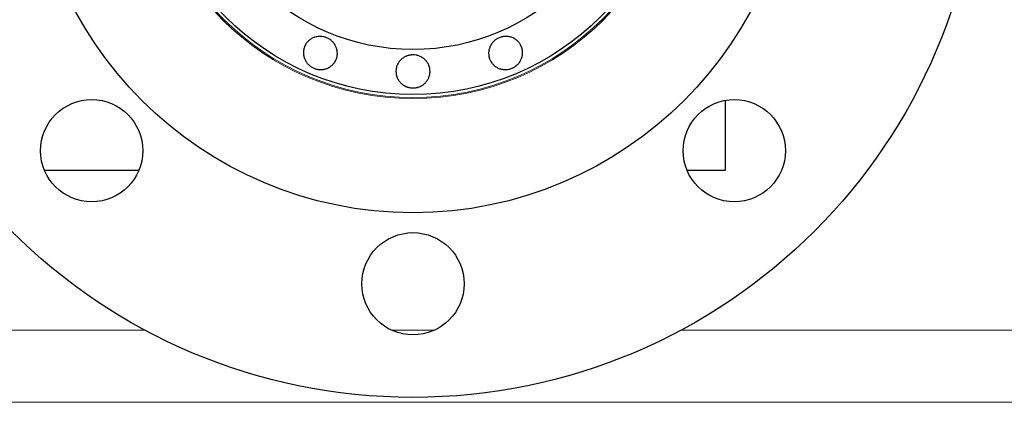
# Model space of a CAD drawing. Header units: inches. Extents: x 0 to 23760, y -13 to 16800.
# Tile 47 of 222: x 6334 to 6507, y 6126 to 6193. Entities that reach past the tile are written whole.
import ezdxf

# ---------------------------------------------------------------- set-up
doc = ezdxf.new("R2010")
doc.units = ezdxf.units.IN
doc.layers.add('254', color=7, linetype='Continuous', true_color=0xffffff)

msp = doc.modelspace()

# ---------------------------------------------------------------- linework, layer by layer
at = {"layer": '254', "color": 2, "linetype": 'Continuous', "lineweight": 25}
for p, q in [((6458.291, 6166.819), (6458.291, 6179.113)), ((6338.404, 6166.819), (6355.045, 6166.819)), ((6451.538, 6166.819), (6458.291, 6166.819))]:
    msp.add_line(p, q, dxfattribs=at)
at = {"layer": '254', "color": 110, "linetype": 'Continuous', "lineweight": 13}
for p, q in [((6356.07, 6138.674), (6259.296, 6138.674)), ((6407.122, 6138.674), (6399.469, 6138.674)), ((6698.791, 6138.674), (6450.513, 6138.674)), ((6698.791, 6125.947), (6259.296, 6125.947))]:
    msp.add_line(p, q, dxfattribs=at)
at = {"layer": '254', "color": 2, "linetype": 'Continuous', "lineweight": 25}
for centre, radius in [((6403.291, 6226.819), 100), ((6403.291, 6226.819), 67.5), ((6403.291, 6226.819), 46.681), ((6403.291, 6226.819), 38.75), ((6346.723, 6170.25), 9), ((6459.86, 6170.25), 9), ((6403.291, 6146.819), 9)]:
    msp.add_circle(centre, radius, dxfattribs=at)
at = {"layer": '254', "color": 110, "linetype": 'Continuous', "lineweight": 13}
for radius in [47.403, 47.21]:
    msp.add_circle((6403.291, 6226.819), radius, dxfattribs=at)
at = {"layer": '254', "color": 2, "linetype": 'Continuous', "lineweight": 25}
for points, knots in [([(6385.87, 6184.761), (6385.778, 6184.799), (6385.689, 6184.841), (6385.516, 6184.933), (6385.432, 6184.984), (6385.268, 6185.092), (6385.189, 6185.15), (6385.093, 6185.227), (6385.074, 6185.243), (6385.037, 6185.275), (6385.018, 6185.291), (6384.963, 6185.341), (6384.927, 6185.375), (6384.822, 6185.478), (6384.756, 6185.55), (6384.632, 6185.7), (6384.573, 6185.777), (6384.49, 6185.898), (6384.464, 6185.939), (6384.413, 6186.022), (6384.388, 6186.065), (6384.317, 6186.193), (6384.274, 6186.281), (6384.199, 6186.458), (6384.132, 6186.639), (6384.083, 6186.825), (6384.053, 6186.967), (6384.044, 6187.015), (6384.029, 6187.111), (6384.022, 6187.158), (6384.006, 6187.301), (6384, 6187.397), (6383.998, 6187.587), (6384.001, 6187.682), (6384.014, 6187.825), (6384.02, 6187.873), (6384.03, 6187.944), (6384.034, 6187.968), (6384.042, 6188.015), (6384.046, 6188.039), (6384.088, 6188.25), (6384.144, 6188.431), (6384.252, 6188.694), (6384.293, 6188.78), (6384.349, 6188.886), (6384.361, 6188.907), (6384.384, 6188.949), (6384.42, 6189.011), (6384.56, 6189.232), (6384.712, 6189.413), (6384.883, 6189.579), (6384.918, 6189.612), (6384.972, 6189.659), (6384.991, 6189.675), (6385.028, 6189.706), (6385.046, 6189.721), (6385.141, 6189.796), (6385.218, 6189.851), (6385.379, 6189.955), (6385.462, 6190.003), (6385.632, 6190.092), (6385.72, 6190.132), (6385.902, 6190.204), (6385.994, 6190.235), (6386.18, 6190.287), (6386.274, 6190.309), (6386.464, 6190.344), (6386.561, 6190.357), (6386.707, 6190.37), (6386.756, 6190.373), (6386.854, 6190.377), (6386.903, 6190.378), (6387.148, 6190.376), (6387.342, 6190.356), (6387.582, 6190.306), (6387.63, 6190.294), (6387.725, 6190.27), (6387.773, 6190.256), (6387.915, 6190.212), (6388.008, 6190.178), (6388.28, 6190.065), (6388.454, 6189.975), (6388.661, 6189.84), (6388.702, 6189.811), (6388.781, 6189.753), (6388.899, 6189.663), (6389.008, 6189.566), (6389.146, 6189.429), (6389.212, 6189.358), (6389.306, 6189.246), (6389.337, 6189.208), (6389.396, 6189.13), (6389.425, 6189.09), (6389.508, 6188.969), (6389.611, 6188.804), (6389.696, 6188.632), (6389.773, 6188.455), (6389.807, 6188.365), (6389.844, 6188.25), (6389.851, 6188.227), (6389.864, 6188.18), (6389.884, 6188.11), (6389.901, 6188.04), (6389.931, 6187.899), (6389.946, 6187.805), (6389.968, 6187.616), (6389.975, 6187.521), (6389.977, 6187.377), (6389.976, 6187.33), (6389.974, 6187.258), (6389.973, 6187.233), (6389.97, 6187.186), (6389.96, 6187.066), (6389.944, 6186.949), (6389.889, 6186.67), (6389.833, 6186.489), (6389.751, 6186.29), (6389.741, 6186.268), (6389.722, 6186.224), (6389.692, 6186.159), (6389.618, 6186.01), (6389.496, 6185.806), (6389.382, 6185.654), (6389.29, 6185.544), (6389.259, 6185.508), (6389.193, 6185.437), (6389.159, 6185.402), (6389.056, 6185.302), (6388.984, 6185.239), (6388.835, 6185.12), (6388.757, 6185.064), (6388.636, 6184.985), (6388.595, 6184.959), (6388.533, 6184.923), (6388.512, 6184.911), (6388.469, 6184.887), (6388.448, 6184.876), (6388.34, 6184.819), (6388.252, 6184.779), (6388.073, 6184.707), (6387.89, 6184.644), (6387.701, 6184.599), (6387.557, 6184.572), (6387.509, 6184.564), (6387.411, 6184.55), (6387.363, 6184.545), (6387.217, 6184.531), (6387.119, 6184.527), (6386.924, 6184.528), (6386.827, 6184.533), (6386.681, 6184.548), (6386.607, 6184.558), (6386.534, 6184.57), (6386.486, 6184.579), (6386.461, 6184.583), (6386.34, 6184.608), (6386.244, 6184.632), (6386.102, 6184.675), (6386.055, 6184.691), (6385.962, 6184.724), (6385.916, 6184.742), (6385.87, 6184.761)], [0, 0, 0, 0, 0.015625, 0.015625, 0.03125, 0.03125, 0.046875, 0.046875, 0.0507813, 0.0507813, 0.0546875, 0.0546875, 0.0625, 0.0625, 0.078125, 0.078125, 0.09375, 0.09375, 0.1015625, 0.1015625, 0.109375, 0.109375, 0.125, 0.125, 0.140625, 0.15625, 0.15625, 0.1640625, 0.1640625, 0.171875, 0.171875, 0.1875, 0.1875, 0.203125, 0.203125, 0.2109375, 0.2109375, 0.2148438, 0.2148438, 0.21875, 0.21875, 0.25, 0.25, 0.265625, 0.265625, 0.2695313, 0.2695313, 0.2734375, 0.28125, 0.3125, 0.3125, 0.3203125, 0.3203125, 0.3242188, 0.3242188, 0.328125, 0.328125, 0.34375, 0.34375, 0.359375, 0.359375, 0.375, 0.375, 0.390625, 0.390625, 0.40625, 0.40625, 0.421875, 0.421875, 0.4296875, 0.4296875, 0.4375, 0.4375, 0.46875, 0.46875, 0.4765625, 0.4765625, 0.484375, 0.484375, 0.5, 0.5, 0.53125, 0.53125, 0.5390625, 0.5390625, 0.546875, 0.5625, 0.5625, 0.578125, 0.578125, 0.5859375, 0.5859375, 0.59375, 0.59375, 0.609375, 0.625, 0.625, 0.640625, 0.640625, 0.6445313, 0.6445313, 0.6484375, 0.65625, 0.65625, 0.671875, 0.671875, 0.6875, 0.6875, 0.6953125, 0.6953125, 0.6992188, 0.6992188, 0.703125, 0.71875, 0.71875, 0.75, 0.75, 0.7539063, 0.7539063, 0.7578125, 0.765625, 0.78125, 0.796875, 0.796875, 0.8046875, 0.8046875, 0.8125, 0.8125, 0.828125, 0.828125, 0.84375, 0.84375, 0.8515625, 0.8515625, 0.8554688, 0.8554688, 0.859375, 0.859375, 0.875, 0.875, 0.890625, 0.90625, 0.90625, 0.9140625, 0.9140625, 0.921875, 0.921875, 0.9375, 0.9375, 0.953125, 0.953125, 0.9609375, 0.9648438, 0.9648438, 0.96875, 0.96875, 0.984375, 0.984375, 0.9921875, 0.9921875, 1, 1, 1, 1]), ([(6420.712, 6184.761), (6420.62, 6184.723), (6420.528, 6184.69), (6420.34, 6184.632), (6420.245, 6184.608), (6420.053, 6184.569), (6419.956, 6184.554), (6419.833, 6184.541), (6419.809, 6184.539), (6419.759, 6184.535), (6419.734, 6184.533), (6419.66, 6184.529), (6419.611, 6184.528), (6419.464, 6184.527), (6419.366, 6184.531), (6419.173, 6184.549), (6419.076, 6184.562), (6418.932, 6184.589), (6418.885, 6184.599), (6418.789, 6184.622), (6418.742, 6184.635), (6418.601, 6184.675), (6418.509, 6184.707), (6418.33, 6184.779), (6418.155, 6184.86), (6417.989, 6184.957), (6417.867, 6185.036), (6417.827, 6185.064), (6417.749, 6185.12), (6417.71, 6185.149), (6417.598, 6185.239), (6417.526, 6185.302), (6417.39, 6185.435), (6417.325, 6185.505), (6417.233, 6185.615), (6417.203, 6185.653), (6417.16, 6185.71), (6417.146, 6185.73), (6417.118, 6185.769), (6417.105, 6185.789), (6416.984, 6185.968), (6416.896, 6186.135), (6416.787, 6186.398), (6416.755, 6186.488), (6416.72, 6186.602), (6416.713, 6186.625), (6416.7, 6186.671), (6416.682, 6186.741), (6416.625, 6186.996), (6416.604, 6187.231), (6416.607, 6187.47), (6416.609, 6187.518), (6416.614, 6187.59), (6416.616, 6187.614), (6416.62, 6187.662), (6416.622, 6187.686), (6416.636, 6187.805), (6416.652, 6187.899), (6416.692, 6188.086), (6416.716, 6188.179), (6416.775, 6188.362), (6416.808, 6188.453), (6416.886, 6188.632), (6416.929, 6188.719), (6417.023, 6188.887), (6417.074, 6188.969), (6417.184, 6189.129), (6417.243, 6189.206), (6417.337, 6189.319), (6417.37, 6189.356), (6417.437, 6189.428), (6417.471, 6189.463), (6417.645, 6189.635), (6417.797, 6189.758), (6418.002, 6189.892), (6418.044, 6189.918), (6418.129, 6189.968), (6418.172, 6189.992), (6418.304, 6190.061), (6418.393, 6190.103), (6418.665, 6190.216), (6418.852, 6190.275), (6419.094, 6190.325), (6419.143, 6190.334), (6419.241, 6190.349), (6419.29, 6190.356), (6419.436, 6190.372), (6419.533, 6190.377), (6419.728, 6190.379), (6419.825, 6190.375), (6419.971, 6190.362), (6420.019, 6190.356), (6420.116, 6190.343), (6420.165, 6190.336), (6420.309, 6190.309), (6420.498, 6190.265), (6420.681, 6190.204), (6420.86, 6190.133), (6420.947, 6190.093), (6421.055, 6190.038), (6421.076, 6190.026), (6421.119, 6190.003), (6421.182, 6189.967), (6421.244, 6189.929), (6421.364, 6189.851), (6421.442, 6189.796), (6421.591, 6189.677), (6421.663, 6189.615), (6421.766, 6189.515), (6421.799, 6189.481), (6421.849, 6189.428), (6421.865, 6189.41), (6421.896, 6189.374), (6421.974, 6189.283), (6422.046, 6189.188), (6422.204, 6188.952), (6422.293, 6188.785), (6422.375, 6188.586), (6422.384, 6188.564), (6422.401, 6188.519), (6422.426, 6188.452), (6422.479, 6188.294), (6422.537, 6188.064), (6422.564, 6187.876), (6422.577, 6187.733), (6422.58, 6187.685), (6422.584, 6187.588), (6422.584, 6187.54), (6422.582, 6187.396), (6422.576, 6187.301), (6422.555, 6187.111), (6422.54, 6187.016), (6422.51, 6186.875), (6422.499, 6186.828), (6422.481, 6186.758), (6422.474, 6186.735), (6422.461, 6186.688), (6422.454, 6186.665), (6422.417, 6186.548), (6422.384, 6186.458), (6422.308, 6186.28), (6422.223, 6186.107), (6422.121, 6185.941), (6422.039, 6185.82), (6422.01, 6185.78), (6421.951, 6185.702), (6421.92, 6185.663), (6421.827, 6185.55), (6421.761, 6185.479), (6421.622, 6185.341), (6421.549, 6185.276), (6421.435, 6185.184), (6421.377, 6185.139), (6421.317, 6185.095), (6421.276, 6185.067), (6421.256, 6185.053), (6421.153, 6184.985), (6421.068, 6184.934), (6420.937, 6184.864), (6420.893, 6184.842), (6420.803, 6184.8), (6420.758, 6184.78), (6420.712, 6184.761)], [0, 0, 0, 0, 0.015625, 0.015625, 0.03125, 0.03125, 0.046875, 0.046875, 0.0507812, 0.0507812, 0.0546875, 0.0546875, 0.0625, 0.0625, 0.078125, 0.078125, 0.09375, 0.09375, 0.1015625, 0.1015625, 0.109375, 0.109375, 0.125, 0.125, 0.140625, 0.15625, 0.15625, 0.1640625, 0.1640625, 0.171875, 0.171875, 0.1875, 0.1875, 0.203125, 0.203125, 0.2109375, 0.2109375, 0.2148437, 0.2148437, 0.21875, 0.21875, 0.25, 0.25, 0.265625, 0.265625, 0.2695312, 0.2695312, 0.2734375, 0.28125, 0.3125, 0.3125, 0.3203125, 0.3203125, 0.3242187, 0.3242187, 0.328125, 0.328125, 0.34375, 0.34375, 0.359375, 0.359375, 0.375, 0.375, 0.390625, 0.390625, 0.40625, 0.40625, 0.421875, 0.421875, 0.4296875, 0.4296875, 0.4375, 0.4375, 0.46875, 0.46875, 0.4765625, 0.4765625, 0.484375, 0.484375, 0.5, 0.5, 0.53125, 0.53125, 0.5390625, 0.5390625, 0.546875, 0.546875, 0.5625, 0.5625, 0.578125, 0.578125, 0.5859375, 0.5859375, 0.59375, 0.59375, 0.609375, 0.625, 0.625, 0.640625, 0.640625, 0.6445312, 0.6445312, 0.6484375, 0.65625, 0.65625, 0.671875, 0.671875, 0.6875, 0.6875, 0.6953125, 0.6953125, 0.6992187, 0.6992187, 0.703125, 0.71875, 0.71875, 0.75, 0.75, 0.7539062, 0.7539062, 0.7578125, 0.765625, 0.78125, 0.796875, 0.796875, 0.8046875, 0.8046875, 0.8125, 0.8125, 0.828125, 0.828125, 0.84375, 0.84375, 0.8515625, 0.8515625, 0.8554687, 0.8554687, 0.859375, 0.859375, 0.875, 0.875, 0.890625, 0.90625, 0.90625, 0.9140625, 0.9140625, 0.921875, 0.921875, 0.9375, 0.9375, 0.953125, 0.953125, 0.9609375, 0.9648437, 0.9648437, 0.96875, 0.96875, 0.984375, 0.984375, 0.9921875, 0.9921875, 1, 1, 1, 1]), ([(6403.291, 6181.295), (6403.192, 6181.295), (6403.093, 6181.3), (6402.898, 6181.319), (6402.801, 6181.334), (6402.608, 6181.371), (6402.513, 6181.394), (6402.395, 6181.429), (6402.371, 6181.436), (6402.324, 6181.452), (6402.301, 6181.46), (6402.231, 6181.484), (6402.185, 6181.502), (6402.048, 6181.557), (6401.96, 6181.599), (6401.788, 6181.689), (6401.704, 6181.738), (6401.581, 6181.818), (6401.541, 6181.846), (6401.462, 6181.903), (6401.423, 6181.933), (6401.308, 6182.025), (6401.235, 6182.089), (6401.097, 6182.224), (6400.967, 6182.365), (6400.85, 6182.519), (6400.768, 6182.639), (6400.742, 6182.68), (6400.691, 6182.762), (6400.667, 6182.803), (6400.597, 6182.929), (6400.555, 6183.015), (6400.48, 6183.19), (6400.446, 6183.279), (6400.404, 6183.416), (6400.391, 6183.462), (6400.373, 6183.532), (6400.367, 6183.555), (6400.356, 6183.602), (6400.351, 6183.626), (6400.309, 6183.837), (6400.291, 6184.026), (6400.291, 6184.31), (6400.296, 6184.406), (6400.307, 6184.525), (6400.31, 6184.549), (6400.316, 6184.596), (6400.325, 6184.667), (6400.37, 6184.925), (6400.441, 6185.15), (6400.535, 6185.37), (6400.555, 6185.413), (6400.587, 6185.478), (6400.598, 6185.499), (6400.621, 6185.542), (6400.632, 6185.563), (6400.69, 6185.668), (6400.741, 6185.749), (6400.85, 6185.907), (6400.908, 6185.983), (6401.031, 6186.13), (6401.097, 6186.2), (6401.237, 6186.336), (6401.311, 6186.4), (6401.462, 6186.52), (6401.541, 6186.576), (6401.703, 6186.681), (6401.787, 6186.73), (6401.917, 6186.798), (6401.961, 6186.82), (6402.051, 6186.861), (6402.096, 6186.881), (6402.323, 6186.973), (6402.51, 6187.028), (6402.751, 6187.073), (6402.799, 6187.081), (6402.897, 6187.095), (6402.946, 6187.101), (6403.094, 6187.114), (6403.193, 6187.118), (6403.488, 6187.118), (6403.683, 6187.101), (6403.926, 6187.056), (6403.974, 6187.045), (6404.07, 6187.022), (6404.213, 6186.984), (6404.351, 6186.936), (6404.531, 6186.863), (6404.62, 6186.822), (6404.749, 6186.754), (6404.792, 6186.731), (6404.877, 6186.681), (6404.919, 6186.656), (6405.042, 6186.576), (6405.2, 6186.463), (6405.345, 6186.336), (6405.483, 6186.202), (6405.549, 6186.132), (6405.627, 6186.039), (6405.643, 6186.021), (6405.673, 6185.983), (6405.718, 6185.926), (6405.76, 6185.867), (6405.842, 6185.749), (6405.892, 6185.668), (6405.985, 6185.502), (6406.027, 6185.416), (6406.084, 6185.285), (6406.102, 6185.24), (6406.127, 6185.173), (6406.135, 6185.15), (6406.151, 6185.104), (6406.188, 6184.991), (6406.217, 6184.876), (6406.273, 6184.597), (6406.291, 6184.409), (6406.291, 6184.193), (6406.291, 6184.169), (6406.29, 6184.121), (6406.287, 6184.05), (6406.275, 6183.883), (6406.241, 6183.649), (6406.194, 6183.465), (6406.151, 6183.328), (6406.136, 6183.282), (6406.102, 6183.192), (6406.084, 6183.147), (6406.028, 6183.015), (6405.985, 6182.929), (6405.893, 6182.762), (6405.843, 6182.68), (6405.761, 6182.561), (6405.733, 6182.522), (6405.689, 6182.464), (6405.674, 6182.445), (6405.644, 6182.407), (6405.629, 6182.388), (6405.551, 6182.295), (6405.485, 6182.224), (6405.347, 6182.088), (6405.202, 6181.961), (6405.045, 6181.847), (6404.922, 6181.767), (6404.881, 6181.741), (6404.796, 6181.691), (6404.753, 6181.667), (6404.623, 6181.599), (6404.534, 6181.557), (6404.354, 6181.484), (6404.262, 6181.451), (6404.121, 6181.409), (6404.05, 6181.39), (6403.978, 6181.373), (6403.93, 6181.363), (6403.905, 6181.358), (6403.784, 6181.334), (6403.686, 6181.32), (6403.539, 6181.305), (6403.489, 6181.302), (6403.39, 6181.297), (6403.341, 6181.295), (6403.291, 6181.295)], [0, 0, 0, 0, 0.015625, 0.015625, 0.03125, 0.03125, 0.046875, 0.046875, 0.0507812, 0.0507812, 0.0546875, 0.0546875, 0.0625, 0.0625, 0.078125, 0.078125, 0.09375, 0.09375, 0.1015625, 0.1015625, 0.109375, 0.109375, 0.125, 0.125, 0.140625, 0.15625, 0.15625, 0.1640625, 0.1640625, 0.171875, 0.171875, 0.1875, 0.1875, 0.203125, 0.203125, 0.2109375, 0.2109375, 0.2148437, 0.2148437, 0.21875, 0.21875, 0.25, 0.25, 0.265625, 0.265625, 0.2695312, 0.2695312, 0.2734375, 0.28125, 0.3125, 0.3125, 0.3203125, 0.3203125, 0.3242187, 0.3242187, 0.328125, 0.328125, 0.34375, 0.34375, 0.359375, 0.359375, 0.375, 0.375, 0.390625, 0.390625, 0.40625, 0.40625, 0.421875, 0.421875, 0.4296875, 0.4296875, 0.4375, 0.4375, 0.46875, 0.46875, 0.4765625, 0.4765625, 0.484375, 0.484375, 0.5, 0.5, 0.53125, 0.53125, 0.5390625, 0.5390625, 0.546875, 0.5625, 0.5625, 0.578125, 0.578125, 0.5859375, 0.5859375, 0.59375, 0.59375, 0.609375, 0.625, 0.625, 0.640625, 0.640625, 0.6445312, 0.6445312, 0.6484375, 0.65625, 0.65625, 0.671875, 0.671875, 0.6875, 0.6875, 0.6953125, 0.6953125, 0.6992187, 0.6992187, 0.703125, 0.71875, 0.71875, 0.75, 0.75, 0.7539062, 0.7539062, 0.7578125, 0.765625, 0.78125, 0.796875, 0.796875, 0.8046875, 0.8046875, 0.8125, 0.8125, 0.828125, 0.828125, 0.84375, 0.84375, 0.8515625, 0.8515625, 0.8554687, 0.8554687, 0.859375, 0.859375, 0.875, 0.875, 0.890625, 0.90625, 0.90625, 0.9140625, 0.9140625, 0.921875, 0.921875, 0.9375, 0.9375, 0.953125, 0.953125, 0.9609375, 0.9648437, 0.9648437, 0.96875, 0.96875, 0.984375, 0.984375, 0.9921875, 0.9921875, 1, 1, 1, 1])]:
    msp.add_open_spline(points, degree=3, knots=knots, dxfattribs=at)

doc.saveas('drawing.dxf')
